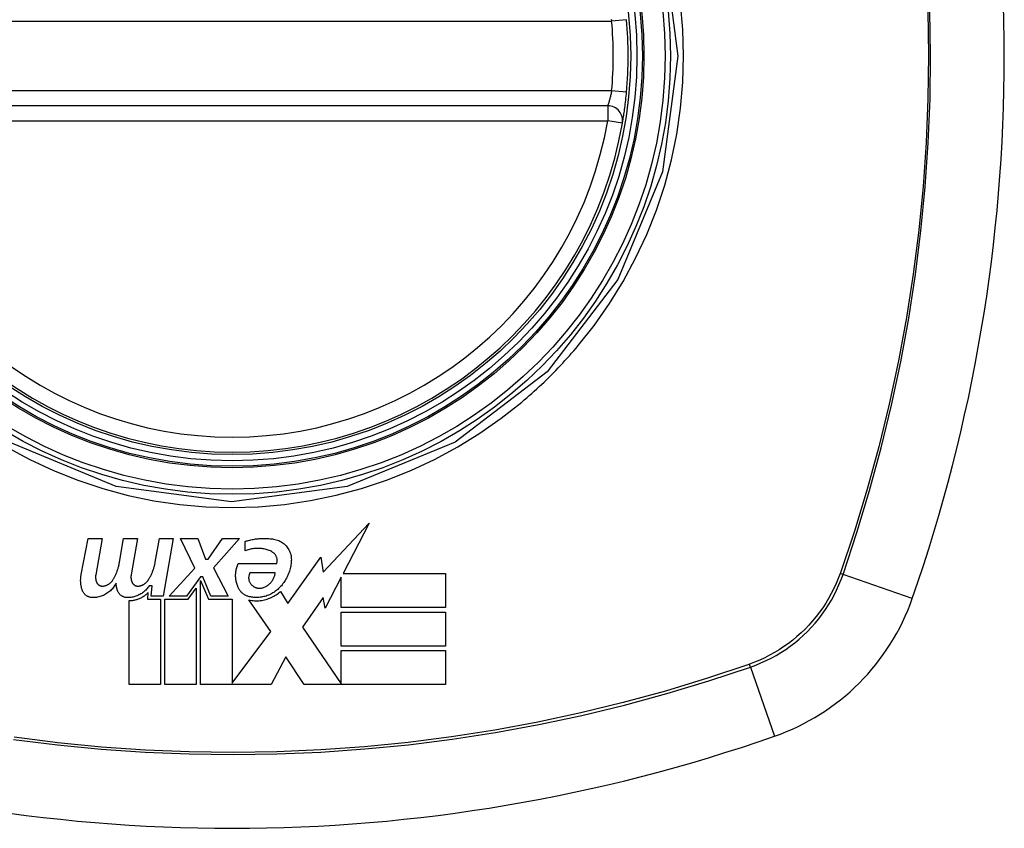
# Model space of a CAD drawing. Header units: inches. Extents: x 20 to 506, y 54 to 236.
# Tile 113 of 245: x 215.007 to 215.785, y 141.222 to 141.861. Entities that reach past the tile are written whole.
import ezdxf

# ---------------------------------------------------------------- set-up
doc = ezdxf.new("R2010")
doc.units = ezdxf.units.IN
doc.header["$MEASUREMENT"] = 0
doc.layers.add('Visible Edges(ANSI)', color=7, linetype='Continuous', lineweight=25)
doc.layers.add('Visible Tangent Edges(ANSI)', color=7, linetype='Continuous', lineweight=25)

msp = doc.modelspace()

# ---------------------------------------------------------------- linework, layer by layer
at = {"layer": 'Visible Edges(ANSI)'}
for p, q in [((215.47124, 141.79283), (214.87764, 141.79283)), ((215.24629, 141.42444), (215.28282, 141.46294)), ((215.28282, 141.46294), (215.26213, 141.42319)), ((215.05515, 141.42238), (215.0607, 141.45094)), ((215.0607, 141.45094), (215.0717, 141.45094)), ((215.0717, 141.45094), (215.06663, 141.42219)), ((215.08539, 141.43219), (215.08869, 141.45094)), ((215.08869, 141.45094), (215.09969, 141.45094)), ((215.09969, 141.45094), (215.09462, 141.42219)), ((215.11364, 141.43219), (215.11694, 141.45094)), ((215.11694, 141.45094), (215.12794, 141.45094)), ((215.12794, 141.45094), (215.11992, 141.40544)), ((215.14494, 141.42754), (215.13369, 141.45094)), ((215.13369, 141.45094), (215.14719, 141.45094)), ((215.14719, 141.45094), (215.15344, 141.43469)), ((215.15544, 141.43469), (215.16669, 141.45094)), ((215.18019, 141.45094), (215.15969, 141.42769)), ((215.16669, 141.45094), (215.18019, 141.45094)), ((215.18469, 141.44119), (215.18469, 141.44869)), ((215.21844, 141.39957), (215.24462, 141.43627)), ((215.24462, 141.43627), (215.24629, 141.42444)), ((215.15344, 141.43469), (215.15544, 141.43469)), ((215.17919, 141.43119), (215.20969, 141.43119)), ((215.12469, 141.40544), (215.14494, 141.42754)), ((215.14944, 141.42076), (215.13832, 141.40544)), ((215.15119, 141.42076), (215.14944, 141.42076)), ((215.15769, 141.40544), (215.15119, 141.42076)), ((215.15969, 141.42769), (215.17119, 141.40544)), ((215.20844, 141.42369), (215.18844, 141.42369)), ((215.26069, 141.42044), (215.24794, 141.39594)), ((215.26069, 141.39644), (215.26069, 141.42044)), ((215.26213, 141.42319), (215.34294, 141.42319)), ((215.34294, 141.42319), (215.34294, 141.39644)), ((215.11114, 141.41344), (215.10873, 141.41344)), ((215.11044, 141.40544), (215.11114, 141.41344)), ((215.14944, 141.33569), (215.14944, 141.41779)), ((215.14944, 141.41779), (215.15569, 141.40307)), ((215.10789, 141.40819), (215.10744, 141.40307)), ((215.11992, 141.40544), (215.11044, 141.40544)), ((215.13832, 141.40544), (215.12469, 141.40544)), ((215.13968, 141.40307), (215.14594, 141.41169)), ((215.14594, 141.41169), (215.14594, 141.33569)), ((215.17119, 141.40544), (215.15769, 141.40544)), ((215.21266, 141.40919), (215.21844, 141.39957)), ((215.09294, 141.33569), (215.09294, 141.40194)), ((215.10744, 141.40307), (215.11769, 141.40307)), ((215.11769, 141.40307), (215.11769, 141.33569)), ((215.12119, 141.33569), (215.12119, 141.40307)), ((215.12119, 141.40307), (215.13968, 141.40307)), ((215.15569, 141.40307), (215.17444, 141.40307)), ((215.17444, 141.40307), (215.17444, 141.33674)), ((215.20494, 141.37757), (215.18769, 141.40244)), ((215.24631, 141.40432), (215.22994, 141.38094)), ((215.24794, 141.39594), (215.24631, 141.40432)), ((215.34294, 141.39644), (215.26069, 141.39644)), ((215.26069, 141.36594), (215.26069, 141.39269)), ((215.26069, 141.39269), (215.34294, 141.39269)), ((215.34294, 141.39269), (215.34294, 141.36594)), ((215.17444, 141.33674), (215.20494, 141.37757)), ((215.22994, 141.38094), (215.26069, 141.3362)), ((215.34294, 141.36594), (215.26069, 141.36594)), ((215.26069, 141.36244), (215.34294, 141.36244)), ((215.26069, 141.3362), (215.26069, 141.36244)), ((215.34294, 141.36244), (215.34294, 141.33569)), ((215.21676, 141.35746), (215.20519, 141.33569)), ((215.23144, 141.33569), (215.21676, 141.35746)), ((215.11769, 141.33569), (215.09294, 141.33569)), ((215.14594, 141.33569), (215.12119, 141.33569)), ((215.20519, 141.33569), (215.14944, 141.33569)), ((215.34294, 141.33569), (215.23144, 141.33569))]:
    msp.add_line(p, q, dxfattribs=at)
at = {"layer": 'Visible Edges(ANSI)', "flags": 128}
for points in [[(215.48288, 141.77901), (215.48289, 141.77906), (215.48292, 141.77922), (215.48296, 141.77949), (215.48303, 141.77985), (215.48311, 141.78032), (215.4832, 141.78088), (215.48331, 141.78154), (215.48343, 141.7823), (215.48357, 141.78315), (215.48372, 141.78409), (215.48387, 141.78511), (215.48404, 141.78621), (215.48421, 141.78739), (215.48439, 141.78863), (215.48457, 141.78993), (215.48475, 141.79129), (215.48493, 141.79271), (215.48512, 141.79417), (215.4853, 141.79567), (215.48547, 141.7972), (215.48564, 141.79877), (215.48581, 141.80036), (215.48597, 141.80196), (215.48612, 141.80356)], [(215.18469, 141.44869), (215.1856, 141.44897), (215.18651, 141.44922), (215.18742, 141.44946), (215.18834, 141.44968), (215.18927, 141.44989), (215.1902, 141.45008), (215.19113, 141.45025), (215.19207, 141.4504), (215.19301, 141.45054), (215.19395, 141.45066), (215.19489, 141.45076), (215.19584, 141.45084), (215.19679, 141.4509), (215.19773, 141.45095), (215.19868, 141.45098), (215.19963, 141.45099), (215.20058, 141.45098), (215.20153, 141.45096), (215.20248, 141.45092), (215.20343, 141.45086), (215.20437, 141.45078), (215.20531, 141.45069), (215.20625, 141.45057), (215.20719, 141.45044)], [(215.20719, 141.45044), (215.20822, 141.45026), (215.20924, 141.45), (215.21023, 141.44969), (215.21121, 141.44931), (215.21215, 141.44888), (215.21306, 141.44838), (215.21393, 141.44784), (215.21477, 141.44724), (215.21556, 141.44659), (215.21631, 141.4459), (215.21701, 141.44516), (215.21767, 141.44439), (215.21827, 141.44358), (215.21882, 141.44274), (215.21932, 141.44186), (215.21976, 141.44096), (215.22014, 141.44004), (215.22047, 141.4391), (215.22074, 141.43814), (215.22095, 141.43716), (215.2211, 141.43618), (215.22119, 141.43519), (215.22122, 141.43419), (215.22119, 141.43319)], [(215.20544, 141.44069), (215.20464, 141.44106), (215.20382, 141.44139), (215.20299, 141.4417), (215.20215, 141.44198), (215.2013, 141.44223), (215.20044, 141.44245), (215.19957, 141.44264), (215.19869, 141.44281), (215.19781, 141.44294), (215.19692, 141.44304), (215.19603, 141.4431), (215.19514, 141.44314), (215.19424, 141.44315), (215.19335, 141.44312), (215.19246, 141.44307), (215.19156, 141.44298), (215.19068, 141.44286), (215.1898, 141.44271), (215.18892, 141.44253), (215.18806, 141.44232), (215.1872, 141.44209), (215.18635, 141.44182), (215.18552, 141.44152), (215.18469, 141.44119)], [(215.20969, 141.43119), (215.20981, 141.43165), (215.2099, 141.43211), (215.20997, 141.43257), (215.21001, 141.43303), (215.21002, 141.4335), (215.21, 141.43397), (215.20996, 141.43443), (215.20989, 141.43489), (215.20979, 141.43535), (215.20967, 141.4358), (215.20952, 141.43624), (215.20935, 141.43668), (215.20915, 141.4371), (215.20892, 141.43751), (215.20867, 141.43791), (215.20839, 141.4383), (215.2081, 141.43867), (215.20778, 141.43902), (215.20743, 141.43935), (215.20707, 141.43967), (215.20669, 141.43996), (215.20629, 141.44023), (215.20587, 141.44047), (215.20544, 141.44069)], [(215.08019, 141.41816), (215.08052, 141.4187), (215.08083, 141.41925), (215.08114, 141.4198), (215.08144, 141.42035), (215.08172, 141.42091), (215.082, 141.42147), (215.08227, 141.42204), (215.08253, 141.42261), (215.08278, 141.42319), (215.08302, 141.42377), (215.08326, 141.42435), (215.08348, 141.42493), (215.08369, 141.42552), (215.08389, 141.42612), (215.08409, 141.42671), (215.08427, 141.42731), (215.08444, 141.42791), (215.08461, 141.42852), (215.08476, 141.42912), (215.08491, 141.42973), (215.08504, 141.43034), (215.08517, 141.43096), (215.08528, 141.43157), (215.08539, 141.43219)], [(215.10819, 141.41816), (215.10853, 141.4187), (215.10886, 141.41924), (215.10917, 141.41979), (215.10948, 141.42035), (215.10978, 141.4209), (215.11007, 141.42147), (215.11035, 141.42203), (215.11062, 141.4226), (215.11088, 141.42318), (215.11113, 141.42376), (215.11138, 141.42434), (215.11161, 141.42493), (215.11183, 141.42551), (215.11204, 141.42611), (215.11225, 141.4267), (215.11244, 141.4273), (215.11263, 141.4279), (215.1128, 141.42851), (215.11296, 141.42912), (215.11312, 141.42973), (215.11326, 141.43034), (215.1134, 141.43096), (215.11352, 141.43157), (215.11364, 141.43219)], [(215.17919, 141.41219), (215.17887, 141.41295), (215.17858, 141.41371), (215.17832, 141.41449), (215.17808, 141.41527), (215.17787, 141.41606), (215.17769, 141.41685), (215.17754, 141.41765), (215.17741, 141.41845), (215.17731, 141.41926), (215.17724, 141.42007), (215.1772, 141.42088), (215.17719, 141.4217), (215.1772, 141.42251), (215.17724, 141.42332), (215.17731, 141.42413), (215.17741, 141.42494), (215.17754, 141.42574), (215.17769, 141.42654), (215.17787, 141.42733), (215.17808, 141.42812), (215.17832, 141.4289), (215.17858, 141.42967), (215.17887, 141.43044), (215.17919, 141.43119)], [(215.22119, 141.43319), (215.22112, 141.43218), (215.22101, 141.43118), (215.22087, 141.43017), (215.2207, 141.42918), (215.22051, 141.42818), (215.22028, 141.4272), (215.22002, 141.42622), (215.21973, 141.42524), (215.21941, 141.42428), (215.21906, 141.42332), (215.21868, 141.42238), (215.21827, 141.42144), (215.21784, 141.42052), (215.21737, 141.4196), (215.21687, 141.41871), (215.21635, 141.41782), (215.2158, 141.41696), (215.21522, 141.4161), (215.21461, 141.41527), (215.21398, 141.41445), (215.21332, 141.41366), (215.21264, 141.41288), (215.21193, 141.41212), (215.21119, 141.41138)], [(215.05594, 141.41019), (215.05578, 141.41069), (215.05564, 141.41118), (215.0555, 141.41168), (215.05537, 141.41218), (215.05526, 141.41269), (215.05515, 141.41319), (215.05506, 141.4137), (215.05498, 141.41421), (215.0549, 141.41471), (215.05484, 141.41523), (215.05479, 141.41574), (215.05476, 141.41625), (215.05473, 141.41676), (215.05471, 141.41728), (215.05471, 141.41779), (215.05471, 141.4183), (215.05473, 141.41882), (215.05475, 141.41933), (215.05479, 141.41984), (215.05484, 141.42035), (215.0549, 141.42086), (215.05497, 141.42137), (215.05505, 141.42187), (215.05515, 141.42238)], [(215.06663, 141.42219), (215.06659, 141.42195), (215.06655, 141.4217), (215.06653, 141.42145), (215.0665, 141.42121), (215.06649, 141.42096), (215.06648, 141.42071), (215.06647, 141.42046), (215.06648, 141.42021), (215.06648, 141.41996), (215.0665, 141.41971), (215.06652, 141.41946), (215.06654, 141.41921), (215.06658, 141.41897), (215.06661, 141.41872), (215.06666, 141.41847), (215.06671, 141.41823), (215.06677, 141.41798), (215.06683, 141.41774), (215.0669, 141.4175), (215.06697, 141.41726), (215.06705, 141.41702), (215.06714, 141.41678), (215.06723, 141.41655), (215.06733, 141.41632)], [(215.09462, 141.42219), (215.09458, 141.42195), (215.09455, 141.4217), (215.09452, 141.42145), (215.0945, 141.42121), (215.09448, 141.42096), (215.09447, 141.42071), (215.09447, 141.42046), (215.09447, 141.42021), (215.09448, 141.41996), (215.09449, 141.41971), (215.09451, 141.41946), (215.09454, 141.41921), (215.09457, 141.41897), (215.09461, 141.41872), (215.09465, 141.41847), (215.0947, 141.41823), (215.09476, 141.41798), (215.09482, 141.41774), (215.09489, 141.4175), (215.09496, 141.41726), (215.09504, 141.41702), (215.09513, 141.41678), (215.09522, 141.41655), (215.09532, 141.41632)], [(215.18844, 141.42369), (215.18823, 141.42328), (215.18805, 141.42286), (215.18789, 141.42242), (215.18776, 141.42198), (215.18765, 141.42154), (215.18757, 141.42109), (215.18751, 141.42063), (215.18748, 141.42018), (215.18748, 141.41972), (215.1875, 141.41926), (215.18755, 141.41881), (215.18762, 141.41836), (215.18773, 141.41791), (215.18785, 141.41747), (215.188, 141.41704), (215.18818, 141.41661), (215.18838, 141.4162), (215.18861, 141.4158), (215.18886, 141.4154), (215.18913, 141.41503), (215.18943, 141.41467), (215.18975, 141.41432), (215.19008, 141.414), (215.19044, 141.41369)], [(215.19919, 141.41219), (215.19981, 141.41243), (215.20042, 141.41269), (215.20102, 141.41298), (215.20159, 141.4133), (215.20216, 141.41365), (215.2027, 141.41402), (215.20322, 141.41441), (215.20373, 141.41483), (215.20421, 141.41527), (215.20467, 141.41573), (215.20511, 141.41621), (215.20552, 141.41671), (215.20591, 141.41723), (215.20628, 141.41776), (215.20662, 141.41831), (215.20693, 141.41887), (215.20721, 141.41944), (215.20747, 141.42002), (215.2077, 141.42062), (215.20791, 141.42122), (215.20808, 141.42183), (215.20823, 141.42244), (215.20835, 141.42307), (215.20844, 141.42369)], [(215.08269, 141.41569), (215.08226, 141.41486), (215.08179, 141.41405), (215.08129, 141.41326), (215.08075, 141.41249), (215.08017, 141.41175), (215.07956, 141.41103), (215.07891, 141.41034), (215.07823, 141.40968), (215.07752, 141.40906), (215.07678, 141.40846), (215.07601, 141.40789), (215.07522, 141.40737), (215.07439, 141.40687), (215.07355, 141.40642), (215.07268, 141.40601), (215.07179, 141.40563), (215.07088, 141.4053), (215.06996, 141.40501), (215.06902, 141.40477), (215.06807, 141.40456), (215.06711, 141.40441), (215.06614, 141.4043), (215.06517, 141.40423), (215.06419, 141.40422)], [(215.06733, 141.41632), (215.06744, 141.41608), (215.06756, 141.41586), (215.06769, 141.41563), (215.06784, 141.41542), (215.06799, 141.41521), (215.06816, 141.41501), (215.06834, 141.41482), (215.06853, 141.41463), (215.06872, 141.41446), (215.06893, 141.4143), (215.06915, 141.41415), (215.06937, 141.41401), (215.0696, 141.41388), (215.06984, 141.41376), (215.07009, 141.41366), (215.07034, 141.41357), (215.07059, 141.41349), (215.07085, 141.41343), (215.07111, 141.41338), (215.07138, 141.41334), (215.07165, 141.41332), (215.07191, 141.41331), (215.07218, 141.41332), (215.07244, 141.41334)], [(215.07244, 141.41334), (215.07284, 141.41339), (215.07324, 141.41346), (215.07363, 141.41354), (215.07401, 141.41363), (215.0744, 141.41374), (215.07477, 141.41387), (215.07515, 141.414), (215.07551, 141.41415), (215.07587, 141.41432), (215.07623, 141.4145), (215.07657, 141.41469), (215.07691, 141.41489), (215.07724, 141.41511), (215.07756, 141.41533), (215.07787, 141.41557), (215.07817, 141.41582), (215.07846, 141.41608), (215.07874, 141.41635), (215.07901, 141.41663), (215.07927, 141.41692), (215.07952, 141.41722), (215.07976, 141.41752), (215.07998, 141.41784), (215.08019, 141.41816)], [(215.08369, 141.41019), (215.08362, 141.41042), (215.08356, 141.41064), (215.0835, 141.41087), (215.08344, 141.41109), (215.08338, 141.41132), (215.08332, 141.41155), (215.08327, 141.41178), (215.08322, 141.412), (215.08317, 141.41223), (215.08312, 141.41246), (215.08307, 141.41269), (215.08303, 141.41292), (215.08299, 141.41315), (215.08295, 141.41338), (215.08292, 141.41361), (215.08288, 141.41384), (215.08285, 141.41407), (215.08282, 141.4143), (215.08279, 141.41453), (215.08277, 141.41476), (215.08275, 141.415), (215.08273, 141.41523), (215.08271, 141.41546), (215.08269, 141.41569)], [(215.10873, 141.41344), (215.10827, 141.41276), (215.10778, 141.41209), (215.10727, 141.41144), (215.10673, 141.41082), (215.10616, 141.41022), (215.10556, 141.40963), (215.10495, 141.40908), (215.1043, 141.40854), (215.10363, 141.40804), (215.10294, 141.40756), (215.10223, 141.40711), (215.1015, 141.40669), (215.10076, 141.4063), (215.09999, 141.40594), (215.09921, 141.40561), (215.09841, 141.40531), (215.0976, 141.40505), (215.09678, 141.40483), (215.09594, 141.40463), (215.09511, 141.40448), (215.09426, 141.40436), (215.09341, 141.40427), (215.09255, 141.40423), (215.09169, 141.40422)], [(215.09532, 141.41632), (215.09543, 141.41608), (215.09555, 141.41586), (215.09568, 141.41563), (215.09583, 141.41542), (215.09598, 141.41521), (215.09615, 141.41501), (215.09633, 141.41482), (215.09652, 141.41464), (215.09671, 141.41447), (215.09692, 141.4143), (215.09714, 141.41415), (215.09736, 141.41401), (215.09759, 141.41388), (215.09783, 141.41377), (215.09807, 141.41366), (215.09832, 141.41357), (215.09858, 141.41349), (215.09884, 141.41343), (215.0991, 141.41338), (215.09937, 141.41334), (215.09963, 141.41332), (215.0999, 141.41332), (215.10016, 141.41332), (215.10043, 141.41334)], [(215.10043, 141.41334), (215.10083, 141.41339), (215.10122, 141.41346), (215.10162, 141.41354), (215.102, 141.41363), (215.10239, 141.41374), (215.10276, 141.41386), (215.10314, 141.414), (215.1035, 141.41415), (215.10387, 141.41432), (215.10422, 141.41449), (215.10457, 141.41469), (215.10491, 141.41489), (215.10523, 141.4151), (215.10556, 141.41533), (215.10587, 141.41557), (215.10617, 141.41582), (215.10646, 141.41608), (215.10674, 141.41635), (215.10701, 141.41663), (215.10727, 141.41692), (215.10752, 141.41722), (215.10775, 141.41752), (215.10798, 141.41784), (215.10819, 141.41816)], [(215.19044, 141.41369), (215.19074, 141.41346), (215.19105, 141.41324), (215.19137, 141.41303), (215.1917, 141.41284), (215.19204, 141.41266), (215.19239, 141.41249), (215.19274, 141.41234), (215.1931, 141.41221), (215.19347, 141.41208), (215.19384, 141.41198), (215.19422, 141.41189), (215.1946, 141.41181), (215.19498, 141.41175), (215.19537, 141.41171), (215.19575, 141.41169), (215.19614, 141.41168), (215.19653, 141.41168), (215.19692, 141.41171), (215.19731, 141.41175), (215.19769, 141.41181), (215.19808, 141.41188), (215.19845, 141.41197), (215.19882, 141.41207), (215.19919, 141.41219)], [(215.06419, 141.40422), (215.06373, 141.40423), (215.06328, 141.40427), (215.06282, 141.40433), (215.06237, 141.40442), (215.06192, 141.40453), (215.06148, 141.40466), (215.06105, 141.40482), (215.06063, 141.405), (215.06022, 141.4052), (215.05982, 141.40542), (215.05943, 141.40566), (215.05906, 141.40592), (215.0587, 141.4062), (215.05836, 141.40649), (215.05803, 141.4068), (215.05772, 141.40713), (215.05743, 141.40747), (215.05716, 141.40783), (215.0569, 141.4082), (215.05667, 141.40858), (215.05646, 141.40897), (215.05626, 141.40937), (215.05609, 141.40978), (215.05594, 141.41019)], [(215.09169, 141.40422), (215.09124, 141.40423), (215.09079, 141.40427), (215.09034, 141.40434), (215.0899, 141.40443), (215.08946, 141.40454), (215.08903, 141.40467), (215.0886, 141.40483), (215.08819, 141.40501), (215.08779, 141.40521), (215.0874, 141.40543), (215.08702, 141.40568), (215.08666, 141.40594), (215.08631, 141.40622), (215.08598, 141.40651), (215.08567, 141.40682), (215.08537, 141.40715), (215.08509, 141.40749), (215.08483, 141.40785), (215.08459, 141.40822), (215.08437, 141.40859), (215.08417, 141.40898), (215.08399, 141.40938), (215.08383, 141.40978), (215.08369, 141.41019)], [(215.09294, 141.40194), (215.09365, 141.40194), (215.09435, 141.40196), (215.09506, 141.40201), (215.09576, 141.40208), (215.09646, 141.40218), (215.09715, 141.4023), (215.09783, 141.40244), (215.09851, 141.40261), (215.09918, 141.4028), (215.09985, 141.40302), (215.1005, 141.40326), (215.10115, 141.40352), (215.10178, 141.4038), (215.10241, 141.4041), (215.10302, 141.40442), (215.10362, 141.40477), (215.10421, 141.40513), (215.10478, 141.40552), (215.10534, 141.40592), (215.10588, 141.40634), (215.10641, 141.40678), (215.10692, 141.40723), (215.10741, 141.40771), (215.10789, 141.40819)], [(215.18969, 141.40469), (215.18912, 141.40476), (215.18855, 141.40484), (215.18799, 141.40496), (215.18743, 141.4051), (215.18688, 141.40526), (215.18634, 141.40545), (215.18581, 141.40566), (215.18529, 141.4059), (215.18478, 141.40616), (215.18429, 141.40644), (215.18381, 141.40674), (215.18334, 141.40706), (215.18289, 141.4074), (215.18246, 141.40776), (215.18205, 141.40814), (215.18165, 141.40853), (215.18127, 141.40894), (215.18091, 141.40937), (215.18057, 141.40981), (215.18026, 141.41026), (215.17996, 141.41073), (215.17968, 141.41121), (215.17943, 141.41169), (215.17919, 141.41219)], [(215.18769, 141.40244), (215.18879, 141.40221), (215.18991, 141.40203), (215.19102, 141.40189), (215.19215, 141.4018), (215.19328, 141.40175), (215.19441, 141.40175), (215.19554, 141.4018), (215.19667, 141.40189), (215.19779, 141.40203), (215.1989, 141.40222), (215.20001, 141.40245), (215.2011, 141.40272), (215.20218, 141.40304), (215.20325, 141.4034), (215.20429, 141.40381), (215.20532, 141.40426), (215.20633, 141.40475), (215.20731, 141.40527), (215.20827, 141.40584), (215.2092, 141.40644), (215.21011, 141.40707), (215.21099, 141.40775), (215.21184, 141.40845), (215.21266, 141.40919)], [(215.21119, 141.41138), (215.21049, 141.41073), (215.20977, 141.4101), (215.20902, 141.4095), (215.20824, 141.40893), (215.20745, 141.40839), (215.20663, 141.40788), (215.20579, 141.4074), (215.20492, 141.40695), (215.20404, 141.40653), (215.20315, 141.40615), (215.20224, 141.4058), (215.20132, 141.40549), (215.20038, 141.40522), (215.19943, 141.40498), (215.19848, 141.40478), (215.19751, 141.40462), (215.19654, 141.40449), (215.19556, 141.4044), (215.19458, 141.40436), (215.1936, 141.40435), (215.19261, 141.40438), (215.19163, 141.40444), (215.19066, 141.40455), (215.18969, 141.40469)]]:
    msp.add_lwpolyline(points, dxfattribs=at)
at = {"layer": 'Visible Edges(ANSI)'}
for radius in [0.31988, 0.31496]:
    msp.add_circle((215.17444, 141.8322), radius, dxfattribs=at)
for centre, radius, start, end in [((214.48547, 141.8322), 1.29921, 340.73366, 19.26634), ((215.17444, 141.8322), 0.31299, 354.74991, 5.25009), ((215.47124, 141.78102), 0.01181, 350.21598, 90), ((215.17444, 141.8322), 0.31299, 189.78402, 350.21598), ((215.54467, 141.46197), 0.17717, 289.26634, 340.73366), ((215.17444, 142.52118), 1.29921, 250.73366, 289.26634)]:
    msp.add_arc(centre, radius, start, end, dxfattribs=at)
at = {"layer": 'Visible Tangent Edges(ANSI)'}
for p, q in [((214.87452, 141.85976), (215.47436, 141.85976)), ((215.48612, 141.86084), (215.47436, 141.85976)), ((215.47436, 141.80464), (214.87452, 141.80464)), ((215.48612, 141.80356), (215.47436, 141.80464)), ((215.47124, 141.79283), (215.47124, 141.78102)), ((214.87764, 141.78102), (215.47124, 141.78102)), ((215.48288, 141.77901), (215.47124, 141.78102)), ((215.65517, 141.42386), (215.655, 141.42339)), ((215.71192, 141.40351), (215.65726, 141.42262)), ((215.58325, 141.35164), (215.58278, 141.35147)), ((215.58403, 141.34938), (215.60313, 141.29473))]:
    msp.add_line(p, q, dxfattribs=at)
at = {"layer": 'Visible Tangent Edges(ANSI)', "flags": 128}
for points in [[(214.99831, 142.13741), (215.08348, 142.17252), (215.1749, 142.1844), (215.26608, 142.17231), (215.35128, 142.13699), (215.42396, 142.08116), (215.47961, 142.00839), (215.5147, 141.92331), (215.52667, 141.8319), (215.51461, 141.74064), (215.47931, 141.65553), (215.4234, 141.58268), (215.35057, 141.52699), (215.26544, 141.4919), (215.17403, 141.47997), (215.08279, 141.49205), (214.99767, 141.52738)], [(215.4479, 141.60333), (215.46071, 141.61953), (215.47257, 141.63648), (215.48344, 141.65411), (215.49329, 141.67235), (215.50207, 141.69114), (215.50975, 141.71041), (215.51628, 141.7301), (215.52165, 141.75011), (215.52584, 141.7704), (215.52884, 141.79089), (215.53065, 141.81154), (215.53125, 141.83229), (215.53064, 141.85307), (215.5288, 141.87375)], [(215.72428, 141.86761), (215.72479, 141.83298), (215.72432, 141.79834), (215.72288, 141.76369), (215.72046, 141.72904), (215.71705, 141.69442), (215.71266, 141.65988), (215.7073, 141.62546), (215.70097, 141.59121), (215.69368, 141.55717), (215.68544, 141.52338), (215.67626, 141.48987), (215.66617, 141.45669), (215.65517, 141.42386)], [(215.65726, 141.42262), (215.66821, 141.45556), (215.67826, 141.48887), (215.68739, 141.52249), (215.69558, 141.5564), (215.70282, 141.59055), (215.7091, 141.62491), (215.71442, 141.65942), (215.71876, 141.69406), (215.72214, 141.72878), (215.72454, 141.76352), (215.72597, 141.79826), (215.72643, 141.83298), (215.72592, 141.8677)], [(215.47406, 141.86129), (215.47421, 141.86053), (215.47436, 141.85976)], [(215.47436, 141.80464), (215.47421, 141.80387), (215.47406, 141.8031), (215.4739, 141.80234), (215.47373, 141.80158), (215.47356, 141.80084), (215.47339, 141.80012), (215.47322, 141.79942), (215.47304, 141.79874), (215.47286, 141.79808), (215.47269, 141.79746), (215.47252, 141.79686), (215.47235, 141.79629), (215.4722, 141.79577), (215.47204, 141.79527), (215.4719, 141.79482), (215.47177, 141.79441), (215.47165, 141.79405), (215.47155, 141.79373), (215.47146, 141.79346), (215.47138, 141.79323), (215.47132, 141.79306), (215.47128, 141.79293), (215.47125, 141.79285), (215.47124, 141.79283)], [(215.40332, 141.55874), (215.40532, 141.56044), (215.40732, 141.56215), (215.4093, 141.56387), (215.41127, 141.56561), (215.41323, 141.56737), (215.41517, 141.56914), (215.41711, 141.57092), (215.41902, 141.57272), (215.42093, 141.57453), (215.42282, 141.57636), (215.4247, 141.5782), (215.42657, 141.58005), (215.42842, 141.58192), (215.43026, 141.5838), (215.43209, 141.58569), (215.4339, 141.5876), (215.4357, 141.58952), (215.43749, 141.59145), (215.43926, 141.5934), (215.44102, 141.59536), (215.44276, 141.59733), (215.44449, 141.59932), (215.4462, 141.60132), (215.4479, 141.60333)], [(214.99629, 141.52322), (215.01452, 141.51337), (215.0333, 141.50459), (215.05259, 141.49691), (215.0723, 141.49037), (215.09232, 141.485), (215.1126, 141.48081), (215.13309, 141.4778), (215.15373, 141.47599), (215.17447, 141.47539), (215.19524, 141.476), (215.21594, 141.47783), (215.23646, 141.48086), (215.25676, 141.48507), (215.27678, 141.49046), (215.29644, 141.49699), (215.31569, 141.50464), (215.33447, 141.51341), (215.3527, 141.52326), (215.37028, 141.53413), (215.38716, 141.54596), (215.40332, 141.55874)], [(215.655, 141.42339), (215.65346, 141.4193), (215.65176, 141.41527), (215.64992, 141.4113), (215.64794, 141.4074), (215.64581, 141.40359), (215.64355, 141.39985), (215.64115, 141.3962), (215.63862, 141.39264), (215.63595, 141.38918), (215.63317, 141.38582), (215.63025, 141.38256), (215.62722, 141.37942), (215.62408, 141.37639), (215.62082, 141.37348), (215.61746, 141.37069), (215.614, 141.36802), (215.61044, 141.36549), (215.6068, 141.36309), (215.60306, 141.36082), (215.59924, 141.3587), (215.59534, 141.35671), (215.59138, 141.35488), (215.58734, 141.35319), (215.58325, 141.35164)], [(215.58403, 141.34938), (215.58822, 141.35091), (215.59235, 141.35261), (215.59642, 141.35445), (215.60042, 141.35645), (215.60433, 141.3586), (215.60816, 141.3609), (215.6119, 141.36334), (215.61555, 141.36592), (215.6191, 141.36863), (215.62254, 141.37148), (215.62587, 141.37446), (215.62909, 141.37755), (215.63219, 141.38077), (215.63516, 141.3841), (215.63801, 141.38754), (215.64072, 141.39109), (215.6433, 141.39474), (215.64574, 141.39848), (215.64803, 141.40232), (215.65018, 141.40623), (215.65218, 141.41022), (215.65403, 141.41429), (215.65573, 141.41842), (215.65726, 141.42262)], [(215.58278, 141.35147), (215.54999, 141.34049), (215.5169, 141.33042), (215.48354, 141.32127), (215.44994, 141.31307), (215.4161, 141.3058), (215.38208, 141.29949), (215.34789, 141.29414), (215.31353, 141.28974), (215.27904, 141.28631), (215.24447, 141.28385), (215.20985, 141.28236), (215.17522, 141.28185), (215.14058, 141.28232), (215.10594, 141.28376), (215.07128, 141.28619), (215.03666, 141.28959), (215.00212, 141.29398)], [(215.00167, 141.29222), (215.0363, 141.28788), (215.07102, 141.2845), (215.10576, 141.2821), (215.1405, 141.28067), (215.17523, 141.28021), (215.20994, 141.28072), (215.24464, 141.28219), (215.27931, 141.28463), (215.31388, 141.28803), (215.34834, 141.29238), (215.38263, 141.29769), (215.41676, 141.30396), (215.4507, 141.31117), (215.48442, 141.31933), (215.5179, 141.32842), (215.55111, 141.33844), (215.58403, 141.34938)]]:
    msp.add_lwpolyline(points, dxfattribs=at)
at = {"layer": 'Visible Tangent Edges(ANSI)'}
for radius in [0.34636, 0.34222, 0.32539, 0.3242]:
    msp.add_circle((215.17444, 141.8322), radius, dxfattribs=at)
for start, end in [(354.74991, 5.25009), (189.78402, 350.21598)]:
    msp.add_arc((215.17444, 141.8322), 0.30118, start, end, dxfattribs=at)
for centre, major_axis, start_param, end_param in [((215.65261, 141.42424), (-0.00931, 0.00321), 1.830918, 2.094625), ((215.5824, 141.35403), (0.00321, -0.00931), 1.046967, 1.310674)]:
    msp.add_ellipse(centre, major_axis=major_axis, ratio=0.002592, start_param=start_param, end_param=end_param, dxfattribs=at)

doc.saveas('drawing.dxf')
